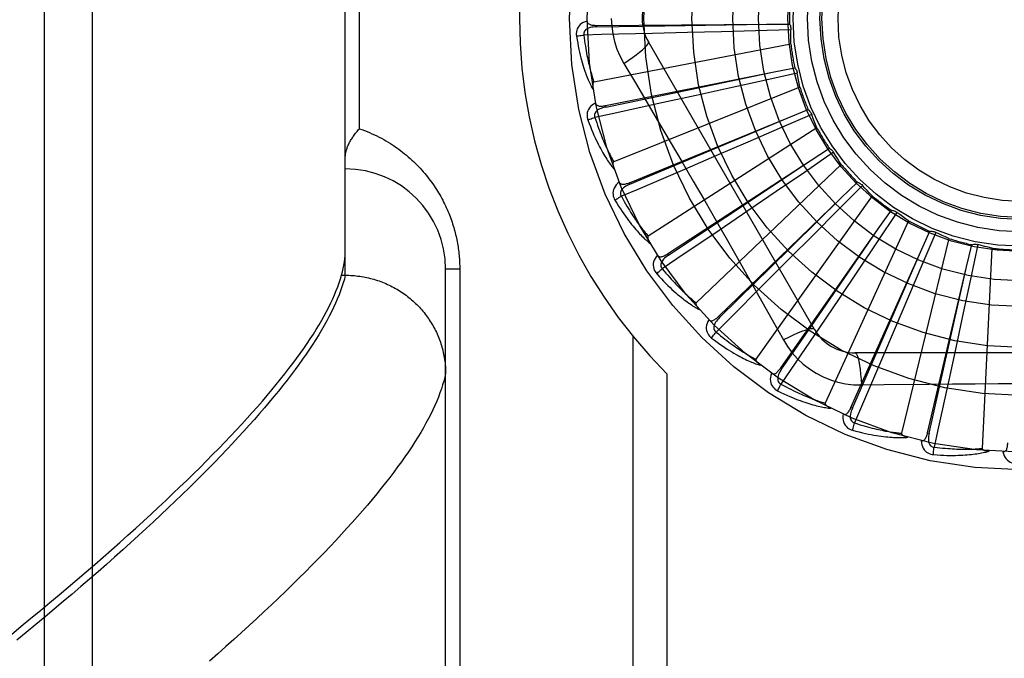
# Model space of a CAD drawing. Header units: inches. Extents: x 0 to 176, y 0 to 114.
# Tile 28 of 102: x 40.389 to 41.002, y 30.466 to 30.864. Entities that reach past the tile are written whole.
import ezdxf

# ---------------------------------------------------------------- set-up
doc = ezdxf.new("R2010")
doc.units = ezdxf.units.IN
doc.header["$LTSCALE"] = 9.696296
doc.header["$MEASUREMENT"] = 0
doc.linetypes.add('HIDDEN', pattern=[0.2, 0.1, -0.1])
doc.layers.add('DOOR_ASSEMBLY', color=7, linetype='CONTINUOUS')

msp = doc.modelspace()

# ---------------------------------------------------------------- linework, layer by layer
at = {"layer": 'DOOR_ASSEMBLY', "color": 8, "linetype": 'HIDDEN'}
for p, q in [((40.43428, 30.30794), (40.43428, 31.42108)), ((40.40428, 30.33733), (40.40428, 31.39169)), ((40.59178, 30.70448), (40.59178, 31.02453)), ((40.60056, 30.79576), (40.60056, 30.93326)), ((40.74822, 30.86017), (40.85431, 30.8609)), ((40.74822, 30.86017), (40.74822, 30.85921)), ((40.74822, 30.85921), (40.79086, 30.85986)), ((40.79086, 30.85986), (40.85437, 30.8609)), ((40.85431, 30.8609), (40.86857, 30.86098)), ((40.8049, 30.85566), (40.78315, 30.85512)), ((40.82609, 30.85621), (40.8049, 30.85566)), ((40.84738, 30.85678), (40.82609, 30.85621)), ((40.86946, 30.85741), (40.84738, 30.85678)), ((40.86941, 30.84852), (40.7467, 30.82487)), ((40.88407, 30.67076), (40.78063, 30.84993)), ((40.76529, 30.83647), (40.77255, 30.8243)), ((40.75382, 30.81018), (40.85785, 30.83098)), ((40.79575, 30.81794), (40.85791, 30.83099)), ((40.8734, 30.83042), (40.85183, 30.82562)), ((40.85785, 30.83098), (40.87184, 30.83375)), ((40.85183, 30.82562), (40.83104, 30.82103)), ((40.75401, 30.80924), (40.79575, 30.81794)), ((40.87503, 30.82168), (40.75901, 30.77523)), ((40.81033, 30.81647), (40.78908, 30.81183)), ((40.83104, 30.82103), (40.81033, 30.81647)), ((40.75382, 30.81018), (40.75401, 30.80924)), ((40.88237, 30.80466), (40.8621, 30.79587)), ((40.867, 30.80226), (40.88021, 30.80764)), ((40.76878, 30.76215), (40.867, 30.80226)), ((40.84744, 30.79405), (40.86705, 30.80229)), ((40.76914, 30.76127), (40.84744, 30.79405)), ((40.88563, 30.79638), (40.78049, 30.72882)), ((40.8621, 30.79587), (40.84255, 30.78742)), ((40.84255, 30.78742), (40.82308, 30.77903)), ((40.89605, 30.78106), (40.87781, 30.76859)), ((40.88141, 30.7758), (40.89337, 30.78358)), ((40.79256, 30.71783), (40.88141, 30.7758)), ((40.82308, 30.77903), (40.80309, 30.77045)), ((40.90082, 30.77355), (40.81037, 30.68731)), ((40.87781, 30.76859), (40.86022, 30.7566)), ((40.76878, 30.76215), (40.76914, 30.76127)), ((40.90058, 30.75254), (40.91084, 30.76244)), ((40.86022, 30.7566), (40.84268, 30.74467)), ((40.91395, 30.76048), (40.8984, 30.74478)), ((40.8243, 30.6788), (40.90058, 30.75254)), ((40.92005, 30.754), (40.84756, 30.65221)), ((40.84268, 30.74467), (40.82468, 30.73246)), ((40.8984, 30.74478), (40.8834, 30.72968)), ((40.93543, 30.74365), (40.92313, 30.7253)), ((40.92379, 30.73333), (40.932, 30.74499)), ((40.94264, 30.73845), (40.89073, 30.62478)), ((40.86285, 30.64649), (40.92379, 30.73333)), ((40.91178, 30.71585), (40.92383, 30.73338)), ((40.95023, 30.71886), (40.95608, 30.73187)), ((40.9597, 30.7312), (40.95109, 30.71085)), ((40.8834, 30.72968), (40.86844, 30.71465)), ((40.92313, 30.7253), (40.91125, 30.70763)), ((40.96777, 30.72746), (40.9383, 30.60601)), ((40.90682, 30.62206), (40.95023, 30.71886)), ((40.92482, 30.66071), (40.95025, 30.71892)), ((40.97892, 30.70966), (40.98221, 30.72353)), ((40.98588, 30.72356), (40.98129, 30.70195)), ((40.99452, 30.72142), (40.98857, 30.59659)), ((40.79256, 30.71783), (40.79309, 30.71702)), ((40.86844, 30.71465), (40.85307, 30.69925)), ((40.66306, 30.70826), (40.65428, 30.70826)), ((40.65428, 30.36789), (40.65428, 30.70826)), ((40.66306, 30.70826), (40.66306, 30.42701)), ((40.91125, 30.70763), (40.89941, 30.69004)), ((40.95109, 30.71085), (40.94278, 30.69125)), ((40.95462, 30.60639), (40.97892, 30.70966)), ((40.96497, 30.64775), (40.97893, 30.70971)), ((40.58872, 30.70215), (40.5894, 30.70448)), ((40.5894, 30.70448), (40.59178, 30.70448)), ((40.59178, 30.70448), (40.59292, 30.70447)), ((40.98129, 30.70195), (40.97683, 30.68113)), ((40.89941, 30.69004), (40.88723, 30.67202)), ((40.94278, 30.69125), (40.93447, 30.67174)), ((40.8243, 30.6788), (40.82497, 30.67811)), ((40.97683, 30.68113), (40.97237, 30.6604)), ((40.93447, 30.67174), (40.92593, 30.65173)), ((40.77099, 30.66653), (40.77099, 30.39451)), ((40.9077, 30.62166), (40.92482, 30.66071)), ((40.97237, 30.6604), (40.96777, 30.63914)), ((41.11622, 30.65618), (40.90933, 30.65618)), ((40.86285, 30.64649), (40.86364, 30.64594)), ((40.95556, 30.60617), (40.96497, 30.64775)), ((40.7922, 30.64314), (40.7922, 30.39451)), ((40.91332, 30.63615), (40.92749, 30.63636)), ((40.90682, 30.62206), (40.9077, 30.62166)), ((40.95462, 30.60639), (40.95556, 30.60617))]:
    msp.add_line(p, q, dxfattribs=at)
for points in [[(40.74251, 30.86286), (40.74122, 30.86243), (40.74007, 30.86192), (40.73904, 30.86131), (40.73816, 30.86061), (40.73741, 30.85983), (40.73681, 30.85898), (40.73634, 30.85806), (40.73601, 30.8571), (40.73581, 30.85613), (40.73572, 30.85517), (40.73572, 30.85428), (40.73582, 30.85342)], [(40.74823, 30.85921), (40.74719, 30.85917), (40.74621, 30.85909), (40.74529, 30.85895), (40.74442, 30.85877), (40.74362, 30.85853), (40.74288, 30.85823), (40.74221, 30.85788), (40.74164, 30.85748), (40.74116, 30.85701), (40.7408, 30.85649), (40.74054, 30.85592), (40.7404, 30.85532), (40.74037, 30.85473), (40.74043, 30.85414)], [(40.74251, 30.86287), (40.74256, 30.86241), (40.74268, 30.86199), (40.74289, 30.86163), (40.74317, 30.86131), (40.7435, 30.86104), (40.74388, 30.86082), (40.74432, 30.86064), (40.74479, 30.86049), (40.7453, 30.86038), (40.74584, 30.8603), (40.7464, 30.86024), (40.74699, 30.8602), (40.74759, 30.86017), (40.74822, 30.86017)], [(40.75753, 30.86451), (40.75776, 30.85963), (40.75841, 30.8548), (40.75949, 30.85002), (40.76101, 30.84535), (40.76294, 30.84083), (40.76529, 30.83647)], [(40.86857, 30.86098), (40.86886, 30.86043), (40.86909, 30.85986), (40.86927, 30.85926), (40.86939, 30.85864), (40.86946, 30.85803), (40.86946, 30.85741)], [(40.73582, 30.85342), (40.73642, 30.85355), (40.73712, 30.85368), (40.73788, 30.8538), (40.7387, 30.85392), (40.73956, 30.85404), (40.74043, 30.85415)], [(40.73582, 30.85342), (40.73618, 30.85122), (40.73656, 30.84912), (40.73695, 30.84713), (40.73734, 30.84522), (40.73775, 30.84341), (40.73816, 30.84168), (40.73857, 30.84003), (40.73899, 30.83846), (40.73941, 30.83697), (40.73983, 30.83554), (40.74025, 30.83419), (40.74067, 30.83289), (40.74109, 30.83166), (40.7415, 30.83048), (40.74191, 30.82936), (40.74232, 30.8283), (40.74272, 30.82728), (40.74312, 30.82632), (40.74352, 30.8254), (40.74391, 30.82453), (40.7443, 30.8237), (40.74469, 30.82292), (40.74506, 30.82217), (40.74544, 30.82146), (40.74581, 30.82079), (40.74617, 30.82015)], [(40.78315, 30.85512), (40.75148, 30.85439), (40.74043, 30.85415)], [(40.74043, 30.85415), (40.74066, 30.85231), (40.74089, 30.85055), (40.74112, 30.84887), (40.74137, 30.84725), (40.74161, 30.84571), (40.74186, 30.84424), (40.74212, 30.84282), (40.74237, 30.84147), (40.74263, 30.84017), (40.74288, 30.83893), (40.74314, 30.83775), (40.74339, 30.83661), (40.74365, 30.83552), (40.7439, 30.83447), (40.74415, 30.83347), (40.74439, 30.83251), (40.74464, 30.83159), (40.74488, 30.83071), (40.74512, 30.82987), (40.74535, 30.82906), (40.74559, 30.82828), (40.74582, 30.82754), (40.74604, 30.82683), (40.74627, 30.82615), (40.74649, 30.82549), (40.7467, 30.82487)], [(40.86941, 30.84852), (40.86938, 30.85075), (40.86937, 30.85297), (40.8694, 30.85519), (40.86946, 30.85741)], [(40.76528, 30.83646), (40.76812, 30.83833), (40.77075, 30.84014), (40.7731, 30.84184), (40.77517, 30.84345), (40.77697, 30.84495), (40.77845, 30.84631), (40.77958, 30.84751), (40.78034, 30.84853), (40.78069, 30.84934), (40.78063, 30.84992)], [(40.87184, 30.83375), (40.87223, 30.83327), (40.87257, 30.83275), (40.87286, 30.83219), (40.87309, 30.83161), (40.87327, 30.83102), (40.8734, 30.83042)], [(40.87503, 30.82168), (40.87457, 30.82386), (40.87415, 30.82604), (40.87375, 30.82823), (40.8734, 30.83042)], [(40.7467, 30.82487), (40.74654, 30.8248), (40.74641, 30.8247), (40.74629, 30.82457), (40.7462, 30.8244), (40.74613, 30.82422), (40.74607, 30.82402), (40.74603, 30.82381), (40.74599, 30.82359), (40.74596, 30.82335), (40.74595, 30.82311), (40.74594, 30.82286), (40.74594, 30.8226), (40.74594, 30.82233), (40.74595, 30.82205), (40.74597, 30.82177), (40.74599, 30.82147), (40.74603, 30.82116), (40.74606, 30.82084), (40.74611, 30.82051), (40.74617, 30.82016)], [(40.77255, 30.8243), (40.78698, 30.79992), (40.7942, 30.78768), (40.8014, 30.7754), (40.80857, 30.76311), (40.8157, 30.75079), (40.82281, 30.73845), (40.82987, 30.72609), (40.83691, 30.71371), (40.8439, 30.70134)], [(40.74771, 30.81174), (40.74652, 30.81108), (40.74549, 30.81035), (40.7446, 30.80956), (40.74386, 30.80871), (40.74327, 30.8078), (40.74284, 30.80685), (40.74256, 30.80586), (40.74241, 30.80486), (40.7424, 30.80386), (40.74249, 30.80291), (40.74266, 30.80203), (40.74292, 30.80121)], [(40.78908, 30.81183), (40.75812, 30.80512), (40.74732, 30.80279)], [(40.74771, 30.81175), (40.74784, 30.8113), (40.74804, 30.81092), (40.74832, 30.8106), (40.74865, 30.81034), (40.74902, 30.81014), (40.74944, 30.81), (40.7499, 30.8099), (40.75039, 30.80985), (40.75091, 30.80984), (40.75146, 30.80986), (40.75202, 30.8099), (40.75261, 30.80997), (40.75321, 30.81007), (40.75382, 30.81018)], [(40.75401, 30.80924), (40.753, 30.809), (40.75205, 30.80874), (40.75117, 30.80843), (40.75036, 30.80809), (40.74961, 30.8077), (40.74895, 30.80727), (40.74836, 30.8068), (40.74787, 30.80629), (40.74749, 30.80574), (40.74723, 30.80516), (40.74709, 30.80455), (40.74706, 30.80394), (40.74714, 30.80335), (40.74732, 30.80279)], [(40.88021, 30.80764), (40.88068, 30.80723), (40.88111, 30.80679), (40.8815, 30.8063), (40.88184, 30.80577), (40.88213, 30.80523), (40.88237, 30.80466)], [(40.88563, 30.79638), (40.88476, 30.79844), (40.88393, 30.8005), (40.88313, 30.80257), (40.88237, 30.80466)], [(40.74292, 30.80121), (40.74349, 30.80145), (40.74415, 30.8017), (40.74487, 30.80197), (40.74565, 30.80224), (40.74648, 30.80252), (40.74732, 30.80279)], [(40.74292, 30.80121), (40.74369, 30.79912), (40.74446, 30.79713), (40.74522, 30.79524), (40.74597, 30.79344), (40.74671, 30.79174), (40.74744, 30.79012), (40.74816, 30.78858), (40.74887, 30.78712), (40.74956, 30.78573), (40.75025, 30.78441), (40.75092, 30.78316), (40.75157, 30.78197), (40.75222, 30.78084), (40.75284, 30.77976), (40.75346, 30.77874), (40.75406, 30.77777), (40.75464, 30.77685), (40.75522, 30.77597), (40.75578, 30.77515), (40.75634, 30.77437), (40.75688, 30.77363), (40.7574, 30.77293), (40.75791, 30.77227), (40.75841, 30.77165), (40.7589, 30.77105), (40.75938, 30.7705)], [(40.74732, 30.80279), (40.74788, 30.80103), (40.74844, 30.79935), (40.74899, 30.79774), (40.74954, 30.7962), (40.75007, 30.79473), (40.7506, 30.79333), (40.75111, 30.79199), (40.75162, 30.79071), (40.75211, 30.78949), (40.7526, 30.78832), (40.75308, 30.7872), (40.75354, 30.78613), (40.754, 30.78511), (40.75444, 30.78413), (40.75488, 30.78319), (40.7553, 30.7823), (40.75571, 30.78144), (40.75612, 30.78062), (40.75651, 30.77984), (40.7569, 30.77909), (40.75727, 30.77837), (40.75764, 30.77768), (40.75799, 30.77703), (40.75834, 30.7764), (40.75868, 30.7758), (40.75901, 30.77523)], [(40.59178, 30.77816), (40.59178, 30.77856), (40.5918, 30.77897), (40.59184, 30.77939), (40.59189, 30.77982), (40.59195, 30.78026), (40.59203, 30.78071), (40.59212, 30.78117), (40.59223, 30.78164), (40.59236, 30.78212), (40.5925, 30.78261), (40.59266, 30.7831), (40.59283, 30.7836), (40.59302, 30.78411), (40.59322, 30.78463), (40.59344, 30.78516), (40.59368, 30.78569), (40.59394, 30.78622), (40.59421, 30.78676), (40.59449, 30.78731), (40.59479, 30.78786), (40.59511, 30.78841), (40.59544, 30.78897), (40.59579, 30.78953), (40.59616, 30.7901), (40.59654, 30.79066), (40.59693, 30.79123), (40.59734, 30.7918), (40.59776, 30.79237), (40.59819, 30.79293), (40.59864, 30.7935), (40.5991, 30.79407), (40.59958, 30.79463), (40.60006, 30.7952), (40.60056, 30.79576)], [(40.60056, 30.79576), (40.60216, 30.79519), (40.60374, 30.7946), (40.60531, 30.79399), (40.60685, 30.79334), (40.60838, 30.79268), (40.60988, 30.79199), (40.61137, 30.79127), (40.61284, 30.79053), (40.61428, 30.78978), (40.6157, 30.789), (40.61711, 30.7882), (40.61849, 30.78738), (40.61984, 30.78654), (40.62118, 30.78568), (40.62249, 30.78481), (40.62378, 30.78392), (40.62505, 30.78301), (40.62629, 30.78209), (40.62751, 30.78115), (40.62871, 30.7802), (40.62988, 30.77923), (40.63103, 30.77826), (40.63216, 30.77727), (40.63326, 30.77627), (40.63434, 30.77525), (40.6354, 30.77423), (40.63643, 30.7732), (40.63744, 30.77216), (40.63843, 30.77111), (40.6394, 30.77005), (40.64034, 30.76898), (40.64126, 30.76791), (40.64215, 30.76683), (40.64303, 30.76575), (40.64388, 30.76465), (40.64471, 30.76356), (40.64552, 30.76246), (40.64631, 30.76135), (40.64708, 30.76024), (40.64782, 30.75912), (40.64855, 30.758), (40.64925, 30.75688), (40.64994, 30.75576), (40.6506, 30.75463), (40.65124, 30.7535), (40.65187, 30.75237), (40.65247, 30.75123), (40.65306, 30.7501), (40.65363, 30.74896), (40.65418, 30.74782), (40.65471, 30.74668), (40.65522, 30.74554), (40.65571, 30.74439), (40.65619, 30.74325), (40.65664, 30.74211), (40.65708, 30.74098), (40.6575, 30.73984), (40.65791, 30.73871), (40.65829, 30.73758), (40.65866, 30.73646), (40.65901, 30.73534), (40.65934, 30.73422), (40.65966, 30.73311), (40.65996, 30.732), (40.66025, 30.7309), (40.66052, 30.7298), (40.66077, 30.7287), (40.66102, 30.72761), (40.66124, 30.72652), (40.66145, 30.72543), (40.66165, 30.72435), (40.66184, 30.72327), (40.66201, 30.72219), (40.66216, 30.72111), (40.66231, 30.72004), (40.66244, 30.71897), (40.66256, 30.7179), (40.66266, 30.71683), (40.66276, 30.71576), (40.66284, 30.7147), (40.66291, 30.71364), (40.66296, 30.71257), (40.66301, 30.71151), (40.66304, 30.71043), (40.66306, 30.70935), (40.66306, 30.70826)], [(40.89337, 30.78358), (40.89391, 30.78327), (40.89441, 30.78291), (40.89489, 30.7825), (40.89533, 30.78205), (40.89571, 30.78157), (40.89605, 30.78106)], [(40.90082, 30.77355), (40.89958, 30.7754), (40.89838, 30.77727), (40.8972, 30.77916), (40.89605, 30.78106)], [(40.75901, 30.77523), (40.75887, 30.77514), (40.75875, 30.77501), (40.75867, 30.77486), (40.75861, 30.77468), (40.75857, 30.77448), (40.75855, 30.77428), (40.75855, 30.77406), (40.75856, 30.77384), (40.75857, 30.7736), (40.7586, 30.77336), (40.75864, 30.77311), (40.75869, 30.77286), (40.75875, 30.77259), (40.75881, 30.77232), (40.75888, 30.77205), (40.75896, 30.77176), (40.75905, 30.77146), (40.75915, 30.77115), (40.75925, 30.77087), (40.75935, 30.77059)], [(40.79309, 30.71702), (40.81996, 30.73488), (40.8286, 30.74062), (40.88146, 30.77583)], [(40.80309, 30.77045), (40.77396, 30.758), (40.76379, 30.75367)], [(40.76248, 30.76253), (40.76144, 30.76166), (40.76057, 30.76075), (40.75984, 30.7598), (40.75928, 30.75883), (40.75888, 30.75783), (40.75863, 30.75681), (40.75854, 30.75578), (40.75859, 30.75477), (40.75876, 30.75379), (40.75903, 30.75287), (40.75937, 30.75204), (40.75978, 30.75128)], [(40.76248, 30.76254), (40.7627, 30.76213), (40.76297, 30.76179), (40.7633, 30.76153), (40.76367, 30.76133), (40.76408, 30.76121), (40.76452, 30.76115), (40.76498, 30.76114), (40.76548, 30.76118), (40.76599, 30.76127), (40.76652, 30.76139), (40.76707, 30.76154), (40.76763, 30.76172), (40.7682, 30.76193), (40.76878, 30.76215)], [(40.76915, 30.76126), (40.7682, 30.76084), (40.76732, 30.7604), (40.76651, 30.75994), (40.76578, 30.75944), (40.76512, 30.75892), (40.76455, 30.75837), (40.76406, 30.7578), (40.76367, 30.75721), (40.76341, 30.7566), (40.76326, 30.75598), (40.76324, 30.75536), (40.76333, 30.75475), (40.76351, 30.75419), (40.76379, 30.75367)], [(40.91084, 30.76244), (40.91143, 30.76224), (40.91199, 30.76199), (40.91254, 30.76168), (40.91305, 30.76132), (40.91352, 30.76092), (40.91395, 30.76048)], [(40.92005, 30.754), (40.91849, 30.75559), (40.91695, 30.7572), (40.91544, 30.75883), (40.91395, 30.76048)], [(40.75978, 30.75128), (40.76029, 30.75162), (40.76089, 30.752), (40.76155, 30.7524), (40.76226, 30.75282), (40.76302, 30.75324), (40.76379, 30.75367)], [(40.75978, 30.75128), (40.76093, 30.74938), (40.76206, 30.74757), (40.76316, 30.74586), (40.76424, 30.74423), (40.76529, 30.7427), (40.76631, 30.74125), (40.76731, 30.73987), (40.76828, 30.73857), (40.76923, 30.73734), (40.77015, 30.73617), (40.77104, 30.73507), (40.77191, 30.73403), (40.77276, 30.73304), (40.77358, 30.7321), (40.77437, 30.73121), (40.77515, 30.73037), (40.7759, 30.72958), (40.77663, 30.72883), (40.77734, 30.72813), (40.77803, 30.72746), (40.7787, 30.72684), (40.77935, 30.72626), (40.77998, 30.7257), (40.78059, 30.72519), (40.78118, 30.7247), (40.78175, 30.72424)], [(40.76379, 30.75367), (40.76468, 30.75205), (40.76555, 30.7505), (40.7664, 30.74902), (40.76722, 30.74762), (40.76802, 30.74628), (40.7688, 30.745), (40.76956, 30.74378), (40.7703, 30.74262), (40.77102, 30.74151), (40.77172, 30.74046), (40.7724, 30.73945), (40.77306, 30.73849), (40.7737, 30.73757), (40.77432, 30.73669), (40.77493, 30.73586), (40.77551, 30.73506), (40.77608, 30.73429), (40.77663, 30.73356), (40.77717, 30.73287), (40.77769, 30.73221), (40.77819, 30.73157), (40.77868, 30.73097), (40.77915, 30.73039), (40.77961, 30.72984), (40.78006, 30.72932), (40.78049, 30.72882)], [(40.82497, 30.67811), (40.84798, 30.70074), (40.85537, 30.708), (40.90062, 30.75258)], [(40.932, 30.74499), (40.93262, 30.74491), (40.93322, 30.74477), (40.93381, 30.74456), (40.93438, 30.74431), (40.93492, 30.74401), (40.93543, 30.74365)], [(40.94264, 30.73845), (40.94081, 30.73972), (40.93899, 30.741), (40.9372, 30.74232), (40.93543, 30.74365)], [(40.82468, 30.73246), (40.79843, 30.71473), (40.78927, 30.70855)], [(40.95608, 30.73187), (40.9567, 30.7319), (40.95732, 30.73187), (40.95794, 30.73179), (40.95855, 30.73165), (40.95913, 30.73145), (40.9597, 30.7312)], [(40.96777, 30.72746), (40.96572, 30.72835), (40.9637, 30.72927), (40.96169, 30.73022), (40.9597, 30.7312)], [(40.78049, 30.72882), (40.78037, 30.7287), (40.78028, 30.72856), (40.78023, 30.72839), (40.7802, 30.7282), (40.7802, 30.728), (40.78022, 30.7278), (40.78026, 30.72758), (40.78031, 30.72736), (40.78037, 30.72714), (40.78045, 30.72691), (40.78053, 30.72667), (40.78063, 30.72643), (40.78073, 30.72618), (40.78084, 30.72593), (40.78097, 30.72567), (40.7811, 30.7254), (40.78124, 30.72513), (40.7814, 30.72484), (40.78157, 30.72455), (40.78175, 30.72424)], [(40.5894, 30.70448), (40.58996, 30.70661), (40.59044, 30.70869), (40.59085, 30.71074), (40.59118, 30.71276), (40.59144, 30.71474), (40.59163, 30.71668), (40.59174, 30.71859), (40.59178, 30.72046)], [(40.98221, 30.72353), (40.98281, 30.72368), (40.98342, 30.72378), (40.98405, 30.72381), (40.98467, 30.72378), (40.98528, 30.7237), (40.98588, 30.72356)], [(40.99452, 30.72142), (40.99234, 30.72191), (40.99018, 30.72243), (40.98803, 30.72298), (40.98588, 30.72356)], [(40.7863, 30.71701), (40.78545, 30.71595), (40.78476, 30.71489), (40.78423, 30.71383), (40.78386, 30.71276), (40.78365, 30.7117), (40.7836, 30.71066), (40.78371, 30.70963), (40.78395, 30.70864), (40.78431, 30.70772), (40.78475, 30.70687), (40.78523, 30.70611), (40.78578, 30.70545)], [(40.7863, 30.71701), (40.78659, 30.71665), (40.78692, 30.71637), (40.7873, 30.71617), (40.7877, 30.71606), (40.78812, 30.71601), (40.78856, 30.71603), (40.78903, 30.71611), (40.7895, 30.71625), (40.78999, 30.71643), (40.79049, 30.71665), (40.791, 30.7169), (40.79151, 30.71719), (40.79203, 30.71749), (40.79256, 30.71783)], [(40.79309, 30.71702), (40.79224, 30.71643), (40.79146, 30.71583), (40.79075, 30.71522), (40.79012, 30.7146), (40.78958, 30.71396), (40.78912, 30.71331), (40.78875, 30.71266), (40.78848, 30.712), (40.78833, 30.71135), (40.78831, 30.71072), (40.7884, 30.7101), (40.78861, 30.70952), (40.7889, 30.70901), (40.78927, 30.70855)], [(40.86364, 30.64594), (40.88195, 30.67251), (40.91178, 30.71585)], [(40.78578, 30.70545), (40.78622, 30.70588), (40.78674, 30.70636), (40.78731, 30.70688), (40.78793, 30.70742), (40.78859, 30.70799), (40.78927, 30.70855)], [(40.78927, 30.70855), (40.79045, 30.70713), (40.79159, 30.70577), (40.7927, 30.70448), (40.79378, 30.70326), (40.79482, 30.70209), (40.79583, 30.70099), (40.79681, 30.69994), (40.79775, 30.69893), (40.79867, 30.69798), (40.79955, 30.69708), (40.80041, 30.69622), (40.80124, 30.6954), (40.80204, 30.69462), (40.80282, 30.69388), (40.80357, 30.69317), (40.8043, 30.69249), (40.805, 30.69185), (40.80568, 30.69124), (40.80634, 30.69066), (40.80697, 30.69011), (40.80759, 30.68958), (40.80818, 30.68908), (40.80876, 30.6886), (40.80931, 30.68815), (40.80985, 30.68772), (40.81037, 30.68731)], [(40.38372, 30.48078), (40.38987, 30.48579), (40.39592, 30.49076), (40.40188, 30.49568), (40.40774, 30.50056), (40.41351, 30.5054), (40.41918, 30.51019), (40.42476, 30.51494), (40.43025, 30.51964), (40.43564, 30.5243), (40.44093, 30.52892), (40.44613, 30.53349), (40.45124, 30.53802), (40.45625, 30.5425), (40.46117, 30.54693), (40.46599, 30.55132), (40.47072, 30.55567), (40.47536, 30.55997), (40.47991, 30.56422), (40.48436, 30.56843), (40.48872, 30.57259), (40.49298, 30.57671), (40.49716, 30.58078), (40.50124, 30.58481), (40.50523, 30.58879), (40.50912, 30.59273), (40.51293, 30.59662), (40.51664, 30.60046), (40.52026, 30.60426), (40.52379, 30.60802), (40.52723, 30.61173), (40.53058, 30.61539), (40.53384, 30.61901), (40.537, 30.62258), (40.54008, 30.6261), (40.54306, 30.62959), (40.54596, 30.63302), (40.54876, 30.63641), (40.55147, 30.63976), (40.5541, 30.64306), (40.55663, 30.64632), (40.55908, 30.64953), (40.56143, 30.65269), (40.5637, 30.65582), (40.56588, 30.65889), (40.56797, 30.66193), (40.56997, 30.66492), (40.57188, 30.66786), (40.5737, 30.67076), (40.57544, 30.67362), (40.57708, 30.67643), (40.57864, 30.6792), (40.58011, 30.68192), (40.58149, 30.6846), (40.58279, 30.68724), (40.58399, 30.68983), (40.58511, 30.69238), (40.58615, 30.69489), (40.58709, 30.69735), (40.58795, 30.69977), (40.58872, 30.70215)], [(40.59178, 30.70448), (40.59117, 30.70212), (40.59047, 30.69971), (40.58968, 30.69726), (40.58881, 30.69477), (40.58785, 30.69223), (40.5868, 30.68965), (40.58567, 30.68703), (40.58444, 30.68436), (40.58313, 30.68165), (40.58173, 30.6789), (40.58024, 30.6761), (40.57866, 30.67326), (40.577, 30.67037), (40.57524, 30.66745), (40.5734, 30.66447), (40.57147, 30.66146), (40.56945, 30.6584), (40.56734, 30.6553), (40.56515, 30.65215), (40.56286, 30.64896), (40.56049, 30.64573), (40.55803, 30.64245), (40.55548, 30.63913), (40.55284, 30.63577), (40.55011, 30.63236), (40.54729, 30.62891), (40.54439, 30.62542), (40.54139, 30.62188), (40.53831, 30.6183), (40.53514, 30.61467), (40.53188, 30.61101), (40.52853, 30.6073), (40.52509, 30.60355), (40.52156, 30.59976), (40.51794, 30.59592), (40.51424, 30.59204), (40.51045, 30.58812), (40.50656, 30.58416), (40.50259, 30.58015), (40.49854, 30.57611), (40.49439, 30.57202), (40.49015, 30.56789), (40.48583, 30.56372), (40.48142, 30.55951), (40.47691, 30.55526), (40.47233, 30.55097), (40.46765, 30.54664), (40.46288, 30.54227), (40.45803, 30.53786), (40.45309, 30.53341), (40.44806, 30.52892), (40.44295, 30.52439), (40.43775, 30.51982), (40.43246, 30.51522), (40.42708, 30.51058), (40.42162, 30.5059), (40.41607, 30.50118), (40.41044, 30.49643), (40.40472, 30.49164), (40.39891, 30.48682), (40.39302, 30.48196), (40.38705, 30.47706)], [(40.59292, 30.70447), (40.59404, 30.70444), (40.59517, 30.70439), (40.5963, 30.70432), (40.59742, 30.70423), (40.59854, 30.70412), (40.59967, 30.70399), (40.60078, 30.70384), (40.6019, 30.70367), (40.60301, 30.70349), (40.60412, 30.70328), (40.60522, 30.70305), (40.60632, 30.7028), (40.60742, 30.70254), (40.60851, 30.70225), (40.60959, 30.70194), (40.61067, 30.70162), (40.61174, 30.70128), (40.61281, 30.70091), (40.61387, 30.70053), (40.61492, 30.70013), (40.61596, 30.69971), (40.617, 30.69928), (40.61803, 30.69882), (40.61905, 30.69835), (40.62006, 30.69786), (40.62106, 30.69735), (40.62205, 30.69682), (40.62303, 30.69628), (40.624, 30.69572), (40.62497, 30.69514), (40.62592, 30.69454), (40.62686, 30.69393), (40.62778, 30.6933), (40.6287, 30.69266), (40.6296, 30.692), (40.6305, 30.69132), (40.63138, 30.69063), (40.63224, 30.68992), (40.6331, 30.6892), (40.63394, 30.68846), (40.63476, 30.68771), (40.63557, 30.68694), (40.63637, 30.68616), (40.63715, 30.68537), (40.63792, 30.68456), (40.63868, 30.68373), (40.63941, 30.6829), (40.64014, 30.68205), (40.64084, 30.68119), (40.64153, 30.68032), (40.64221, 30.67943), (40.64287, 30.67853), (40.64351, 30.67762), (40.64413, 30.6767), (40.64474, 30.67577), (40.64533, 30.67483), (40.6459, 30.67388), (40.64646, 30.67292), (40.647, 30.67195), (40.64752, 30.67097), (40.64802, 30.66998), (40.6485, 30.66898), (40.64896, 30.66797), (40.64941, 30.66696), (40.64984, 30.66593), (40.65025, 30.6649), (40.65063, 30.66387), (40.651, 30.66282), (40.65135, 30.66177), (40.65169, 30.66072), (40.652, 30.65965), (40.65229, 30.65859), (40.65256, 30.65752), (40.65281, 30.65644), (40.65305, 30.65536), (40.65326, 30.65427), (40.65345, 30.65318), (40.65362, 30.65209), (40.65378, 30.651), (40.65391, 30.6499), (40.65402, 30.6488), (40.65411, 30.6477), (40.65418, 30.6466), (40.65423, 30.64549), (40.65427, 30.64439), (40.65428, 30.64328)], [(40.78578, 30.70545), (40.78727, 30.7038), (40.78872, 30.70223), (40.79013, 30.70076), (40.79149, 30.69937), (40.79281, 30.69806), (40.79409, 30.69683), (40.79533, 30.69567), (40.79653, 30.69458), (40.7977, 30.69355), (40.79882, 30.69258), (40.79991, 30.69166), (40.80096, 30.6908), (40.80198, 30.68999), (40.80296, 30.68922), (40.80391, 30.6885), (40.80483, 30.68782), (40.80572, 30.68719), (40.80657, 30.68659), (40.80741, 30.68604), (40.80821, 30.68552), (40.80898, 30.68503), (40.80973, 30.68458), (40.81045, 30.68416), (40.81115, 30.68376), (40.81182, 30.68339), (40.81248, 30.68305)], [(40.8439, 30.70134), (40.85782, 30.67662), (40.86474, 30.6642)], [(40.85307, 30.69925), (40.83065, 30.67687), (40.82282, 30.66907)], [(40.81037, 30.68731), (40.81027, 30.68717), (40.81021, 30.68701), (40.81019, 30.68684), (40.8102, 30.68665), (40.81024, 30.68646), (40.8103, 30.68626), (40.81037, 30.68605), (40.81047, 30.68585), (40.81057, 30.68564), (40.81069, 30.68543), (40.81081, 30.68521), (40.81095, 30.68499), (40.8111, 30.68476), (40.81126, 30.68454), (40.81143, 30.68431), (40.81161, 30.68407), (40.81181, 30.68383), (40.81201, 30.68358), (40.81223, 30.68332), (40.81247, 30.68306)], [(40.81831, 30.67681), (40.81767, 30.67561), (40.8172, 30.67444), (40.81688, 30.6733), (40.81672, 30.67218), (40.81671, 30.6711), (40.81686, 30.67007), (40.81716, 30.66908), (40.81758, 30.66816), (40.81811, 30.66731), (40.8187, 30.66656), (40.81932, 30.66591), (40.81998, 30.66536)], [(40.81831, 30.67682), (40.81866, 30.67652), (40.81904, 30.6763), (40.81944, 30.67618), (40.81986, 30.67614), (40.82029, 30.67618), (40.82072, 30.67628), (40.82115, 30.67645), (40.82159, 30.67667), (40.82204, 30.67694), (40.82249, 30.67725), (40.82294, 30.6776), (40.82339, 30.67797), (40.82385, 30.67837), (40.8243, 30.6788)], [(40.82497, 30.67811), (40.82424, 30.67737), (40.82359, 30.67663), (40.82302, 30.6759), (40.82252, 30.67517), (40.8221, 30.67444), (40.82177, 30.67372), (40.82153, 30.67301), (40.82139, 30.67231), (40.82137, 30.67165), (40.82147, 30.67102), (40.82168, 30.67043), (40.82199, 30.6699), (40.82237, 30.66945), (40.82283, 30.66907)], [(40.81998, 30.66536), (40.82033, 30.66587), (40.82075, 30.66644), (40.82121, 30.66706), (40.82172, 30.66771), (40.82226, 30.66839), (40.82282, 30.66907)], [(40.82282, 30.66907), (40.82425, 30.6679), (40.82563, 30.66678), (40.82697, 30.66573), (40.82825, 30.66473), (40.8295, 30.66378), (40.8307, 30.66289), (40.83185, 30.66204), (40.83297, 30.66123), (40.83405, 30.66047), (40.83509, 30.65975), (40.8361, 30.65907), (40.83707, 30.65842), (40.838, 30.65781), (40.83891, 30.65722), (40.83978, 30.65667), (40.84062, 30.65615), (40.84143, 30.65565), (40.84221, 30.65518), (40.84297, 30.65473), (40.8437, 30.65431), (40.8444, 30.65391), (40.84508, 30.65353), (40.84574, 30.65317), (40.84637, 30.65283), (40.84698, 30.65251), (40.84756, 30.65221)], [(40.88723, 30.67202), (40.86945, 30.64579), (40.86324, 30.63666)], [(40.88407, 30.67076), (40.88361, 30.6711), (40.88277, 30.6712), (40.88158, 30.67108), (40.88005, 30.67073), (40.87818, 30.67016), (40.87599, 30.66937), (40.87352, 30.66836), (40.87079, 30.66716), (40.86784, 30.66575), (40.86474, 30.6642)], [(40.81998, 30.66536), (40.82176, 30.66402), (40.82348, 30.66276), (40.82514, 30.66158), (40.82674, 30.66048), (40.82829, 30.65944), (40.82978, 30.65848), (40.83122, 30.65757), (40.8326, 30.65672), (40.83394, 30.65593), (40.83523, 30.65519), (40.83647, 30.6545), (40.83766, 30.65385), (40.83881, 30.65325), (40.83992, 30.65268), (40.84099, 30.65215), (40.84202, 30.65166), (40.84302, 30.65121), (40.84397, 30.65078), (40.84489, 30.65039), (40.84578, 30.65004), (40.84663, 30.64971), (40.84745, 30.6494), (40.84824, 30.64912), (40.849, 30.64887), (40.84973, 30.64864), (40.85044, 30.64843)], [(40.86474, 30.6642), (40.86734, 30.66), (40.87028, 30.65608), (40.87355, 30.65244), (40.87713, 30.64911), (40.881, 30.64612), (40.88513, 30.64348), (40.88948, 30.64122), (40.89401, 30.63936), (40.89869, 30.63791), (40.90349, 30.63689), (40.90837, 30.6363), (40.91332, 30.63615)], [(40.84756, 30.65221), (40.84749, 30.65205), (40.84746, 30.65188), (40.84748, 30.65171), (40.84752, 30.65153), (40.8476, 30.65134), (40.84769, 30.65116), (40.8478, 30.65097), (40.84793, 30.65079), (40.84807, 30.6506), (40.84823, 30.65042), (40.8484, 30.65023), (40.84858, 30.65004), (40.84876, 30.64985), (40.84896, 30.64965), (40.84917, 30.64946), (40.8494, 30.64926), (40.84964, 30.64905), (40.84988, 30.64885), (40.85012, 30.64866), (40.85036, 30.64848)], [(40.92593, 30.65173), (40.91343, 30.62262), (40.90907, 30.61247)], [(40.90933, 30.65618), (40.90986, 30.65595), (40.91037, 30.65527), (40.91086, 30.65417), (40.91132, 30.65268), (40.91177, 30.65077), (40.91217, 30.64848), (40.91254, 30.64584), (40.91285, 30.64287), (40.91312, 30.63961), (40.91332, 30.63615)], [(40.85734, 30.6434), (40.85775, 30.64318), (40.85816, 30.64304), (40.85858, 30.643), (40.859, 30.64304), (40.85941, 30.64315), (40.85981, 30.64334), (40.86021, 30.64358), (40.8606, 30.64389), (40.86098, 30.64423), (40.86137, 30.64463), (40.86174, 30.64505), (40.86212, 30.6455), (40.86249, 30.64598), (40.86285, 30.64649)], [(40.86364, 30.64594), (40.86307, 30.64507), (40.86257, 30.64422), (40.86214, 30.6434), (40.86179, 30.64258), (40.86152, 30.64179), (40.86133, 30.64102), (40.86123, 30.64027), (40.86123, 30.63957), (40.86133, 30.63891), (40.86154, 30.63831), (40.86186, 30.63777), (40.86227, 30.63731), (40.86273, 30.63694), (40.86325, 30.63665)], [(40.65428, 30.64328), (40.65375, 30.64095), (40.65313, 30.63856), (40.65243, 30.63614), (40.65163, 30.63367), (40.65075, 30.63116), (40.64977, 30.6286), (40.64871, 30.62601), (40.64756, 30.62336), (40.64631, 30.62068), (40.64498, 30.61795), (40.64356, 30.61518), (40.64205, 30.61236), (40.64044, 30.6095), (40.63875, 30.60659), (40.63697, 30.60365), (40.6351, 30.60065), (40.63313, 30.59762), (40.63108, 30.59454), (40.62894, 30.59141), (40.6267, 30.58825), (40.62438, 30.58504), (40.62196, 30.58178), (40.61946, 30.57848), (40.61686, 30.57514), (40.61417, 30.57175), (40.61139, 30.56832), (40.60852, 30.56485), (40.60556, 30.56133), (40.60251, 30.55777), (40.59937, 30.55416), (40.59613, 30.55052), (40.59281, 30.54683), (40.58939, 30.54309), (40.58588, 30.53931), (40.58228, 30.53549), (40.57859, 30.53163), (40.57481, 30.52772), (40.57093, 30.52378), (40.56697, 30.51979), (40.56291, 30.51575), (40.55876, 30.51168), (40.55452, 30.50756), (40.55019, 30.5034), (40.54577, 30.4992), (40.54125, 30.49496), (40.53665, 30.49068), (40.53195, 30.48635), (40.52716, 30.48199), (40.52228, 30.47758), (40.51731, 30.47314), (40.51225, 30.46865), (40.5071, 30.46413)], [(40.85735, 30.6434), (40.85695, 30.6421), (40.8567, 30.64087), (40.8566, 30.63968), (40.85666, 30.63855), (40.85686, 30.63749), (40.8572, 30.6365), (40.85768, 30.63559), (40.85827, 30.63476), (40.85894, 30.63404), (40.85967, 30.63341), (40.8604, 30.63289), (40.86115, 30.63248)], [(40.96777, 30.63914), (40.961, 30.60819), (40.95864, 30.5974)], [(40.86115, 30.63248), (40.8614, 30.63304), (40.8617, 30.63368), (40.86204, 30.63437), (40.86242, 30.63511), (40.86282, 30.63588), (40.86324, 30.63666)], [(40.86115, 30.63248), (40.86316, 30.6315), (40.86508, 30.63059), (40.86694, 30.62974), (40.86872, 30.62896), (40.87043, 30.62824), (40.87208, 30.62757), (40.87366, 30.62695), (40.87518, 30.62638), (40.87664, 30.62586), (40.87805, 30.62537), (40.8794, 30.62493), (40.88069, 30.62452), (40.88194, 30.62414), (40.88314, 30.6238), (40.88429, 30.62348), (40.88539, 30.62319), (40.88645, 30.62293), (40.88747, 30.6227), (40.88845, 30.62249), (40.88939, 30.62231), (40.89029, 30.62214), (40.89115, 30.622), (40.89198, 30.62188), (40.89277, 30.62177), (40.89353, 30.62168), (40.89426, 30.62161)], [(40.86324, 30.63666), (40.86487, 30.63577), (40.86643, 30.63494), (40.86794, 30.63415), (40.8694, 30.63342), (40.8708, 30.63272), (40.87214, 30.63207), (40.87344, 30.63146), (40.87469, 30.63088), (40.8759, 30.63034), (40.87705, 30.62983), (40.87817, 30.62934), (40.87925, 30.62889), (40.88028, 30.62847), (40.88128, 30.62807), (40.88224, 30.62769), (40.88316, 30.62733), (40.88405, 30.627), (40.88491, 30.62668), (40.88574, 30.62639), (40.88653, 30.62611), (40.8873, 30.62585), (40.88804, 30.62561), (40.88875, 30.62538), (40.88943, 30.62516), (40.89009, 30.62496), (40.89073, 30.62478)], [(40.92749, 30.63636), (40.95582, 30.63667), (40.97003, 30.6368), (40.98426, 30.63689), (40.99849, 30.63696), (41.01273, 30.63698), (41.02697, 30.63696), (41.0412, 30.6369), (41.05544, 30.63681), (41.06964, 30.63668)], [(40.89073, 30.62478), (40.89069, 30.62461), (40.89069, 30.62444), (40.89074, 30.62427), (40.89082, 30.6241), (40.89092, 30.62394), (40.89105, 30.62377), (40.8912, 30.62361), (40.89136, 30.62346), (40.89153, 30.6233), (40.89172, 30.62314), (40.89192, 30.62299), (40.89213, 30.62284), (40.89235, 30.62269), (40.89259, 30.62253), (40.89283, 30.62238), (40.89309, 30.62223), (40.89336, 30.62208), (40.89364, 30.62192), (40.89394, 30.62177), (40.89425, 30.62161)], [(40.902, 30.61798), (40.90244, 30.61784), (40.90286, 30.61778), (40.90328, 30.61782), (40.90369, 30.61794), (40.90407, 30.61813), (40.90443, 30.61838), (40.90477, 30.6187), (40.9051, 30.61907), (40.90541, 30.61949), (40.90572, 30.61994), (40.90601, 30.62043), (40.90629, 30.62095), (40.90656, 30.62149), (40.90682, 30.62206)], [(40.9077, 30.62166), (40.9073, 30.6207), (40.90697, 30.61978), (40.90671, 30.61888), (40.90652, 30.61802), (40.9064, 30.61719), (40.90636, 30.6164), (40.90641, 30.61565), (40.90654, 30.61495), (40.90676, 30.61433), (40.90709, 30.61378), (40.9075, 30.61331), (40.90798, 30.61293), (40.90851, 30.61265), (40.90907, 30.61247)], [(40.902, 30.61798), (40.90185, 30.61663), (40.90185, 30.61537), (40.90197, 30.61418), (40.90224, 30.61309), (40.90264, 30.61209), (40.90316, 30.61118), (40.90381, 30.61038), (40.90454, 30.60968), (40.90534, 30.60909), (40.90617, 30.60861), (40.90699, 30.60824), (40.90781, 30.60797)], [(40.90781, 30.60797), (40.90794, 30.60858), (40.90812, 30.60926), (40.90832, 30.61001), (40.90855, 30.6108), (40.9088, 30.61163), (40.90907, 30.61247)], [(40.90781, 30.60797), (40.90996, 30.60739), (40.91202, 30.60686), (40.914, 30.60638), (40.9159, 30.60595), (40.91772, 30.60557), (40.91946, 30.60522), (40.92113, 30.60491), (40.92273, 30.60464), (40.92427, 30.60441), (40.92574, 30.6042), (40.92715, 30.60402), (40.9285, 30.60386), (40.92979, 30.60373), (40.93103, 30.60361), (40.93222, 30.60352), (40.93336, 30.60345), (40.93445, 30.60339), (40.9355, 30.60336), (40.9365, 30.60334), (40.93745, 30.60333), (40.93837, 30.60334), (40.93924, 30.60337), (40.94008, 30.6034), (40.94088, 30.60345), (40.94164, 30.6035), (40.94237, 30.60357)], [(40.90907, 30.61247), (40.91083, 30.61191), (40.91253, 30.61139), (40.91416, 30.61091), (40.91572, 30.61046), (40.91723, 30.61004), (40.91867, 30.60966), (40.92007, 30.6093), (40.9214, 30.60897), (40.92269, 30.60866), (40.92392, 30.60838), (40.92511, 30.60812), (40.92625, 30.60788), (40.92735, 30.60766), (40.9284, 30.60745), (40.92942, 30.60726), (40.93039, 30.60709), (40.93133, 30.60693), (40.93223, 30.60678), (40.9331, 30.60665), (40.93393, 30.60653), (40.93473, 30.60642), (40.93551, 30.60632), (40.93625, 30.60623), (40.93696, 30.60615), (40.93765, 30.60608), (40.9383, 30.60601)], [(40.9383, 30.60601), (40.93829, 30.60584), (40.93833, 30.60567), (40.93841, 30.60552), (40.93852, 30.60537), (40.93865, 30.60522), (40.93881, 30.60509), (40.93898, 30.60496), (40.93917, 30.60483), (40.93937, 30.60471), (40.93959, 30.6046), (40.93981, 30.60448), (40.94005, 30.60437), (40.9403, 30.60427), (40.94055, 30.60416), (40.94082, 30.60406), (40.9411, 30.60396), (40.9414, 30.60386), (40.9417, 30.60376), (40.94199, 30.60367), (40.94228, 30.60359)], [(40.95066, 30.60147), (40.95111, 30.60141), (40.95154, 30.60144), (40.95195, 30.60156), (40.95232, 30.60175), (40.95266, 30.60201), (40.95297, 30.60233), (40.95324, 30.6027), (40.9535, 30.60313), (40.95373, 30.6036), (40.95393, 30.6041), (40.95413, 30.60464), (40.9543, 30.6052), (40.95447, 30.60578), (40.95462, 30.60639)], [(40.95066, 30.60147), (40.95077, 30.60012), (40.951, 30.59888), (40.95135, 30.59774), (40.95182, 30.59671), (40.9524, 30.59581), (40.95309, 30.59502), (40.95387, 30.59435), (40.95472, 30.5938), (40.95562, 30.59337), (40.95653, 30.59306), (40.9574, 30.59285), (40.95825, 30.59274)], [(40.95556, 30.60617), (40.95535, 30.60515), (40.9552, 30.60418), (40.95511, 30.60325), (40.95509, 30.60237), (40.95513, 30.60153), (40.95524, 30.60074), (40.95543, 30.60001), (40.95569, 30.59935), (40.95603, 30.59878), (40.95645, 30.59831), (40.95694, 30.59793), (40.95749, 30.59765), (40.95806, 30.59747), (40.95864, 30.5974)], [(40.95825, 30.59274), (40.95827, 30.59336), (40.95832, 30.59407), (40.95837, 30.59484), (40.95845, 30.59566), (40.95854, 30.59652), (40.95864, 30.5974)], [(40.95864, 30.5974), (40.96047, 30.59719), (40.96224, 30.59699), (40.96393, 30.59683), (40.96556, 30.59668), (40.96711, 30.59656), (40.96861, 30.59645), (40.97004, 30.59637), (40.97141, 30.59629), (40.97273, 30.59624), (40.974, 30.59619), (40.97521, 30.59616), (40.97638, 30.59614), (40.9775, 30.59613), (40.97857, 30.59613), (40.97961, 30.59614), (40.9806, 30.59615), (40.98155, 30.59617), (40.98246, 30.5962), (40.98334, 30.59623), (40.98418, 30.59627), (40.98499, 30.59631), (40.98577, 30.59636), (40.98651, 30.59641), (40.98723, 30.59647), (40.98791, 30.59653), (40.98857, 30.59659)], [(40.98857, 30.59659), (40.98859, 30.59642), (40.98866, 30.59626), (40.98877, 30.59612), (40.9889, 30.596), (40.98906, 30.59588), (40.98924, 30.59578), (40.98944, 30.59568), (40.98965, 30.5956), (40.98987, 30.59552), (40.9901, 30.59544), (40.99034, 30.59537), (40.99059, 30.59531), (40.99086, 30.59525), (40.99113, 30.5952), (40.99141, 30.59515), (40.99171, 30.5951), (40.99201, 30.59506), (40.99233, 30.59502), (40.99267, 30.59499), (40.99303, 30.59496)], [(41.00156, 30.59447), (41.00202, 30.5945), (41.00244, 30.5946), (41.00281, 30.5948), (41.00314, 30.59506), (41.00343, 30.59537), (41.00366, 30.59575), (41.00387, 30.59617), (41.00403, 30.59664), (41.00417, 30.59714), (41.00428, 30.59767), (41.00437, 30.59823), (41.00444, 30.59882), (41.00449, 30.59942), (41.00452, 30.60004)], [(40.95825, 30.59274), (40.96048, 30.59258), (40.9626, 30.59245), (40.96464, 30.59236), (40.96658, 30.59229), (40.96844, 30.59226), (40.97022, 30.59225), (40.97192, 30.59226), (40.97354, 30.5923), (40.97509, 30.59236), (40.97658, 30.59243), (40.97799, 30.59252), (40.97935, 30.59262), (40.98065, 30.59274), (40.98189, 30.59286), (40.98307, 30.59299), (40.9842, 30.59314), (40.98529, 30.59329), (40.98632, 30.59345), (40.9873, 30.59362), (40.98824, 30.5938), (40.98914, 30.59398), (40.98999, 30.59417), (40.99081, 30.59436), (40.99158, 30.59456), (40.99232, 30.59476), (40.99303, 30.59496)], [(41.00156, 30.59447), (41.00193, 30.59316), (41.00239, 30.59199), (41.00295, 30.59094), (41.0036, 30.59002), (41.00434, 30.58924), (41.00517, 30.58859), (41.00606, 30.58808), (41.00701, 30.5877), (41.00797, 30.58746), (41.00892, 30.58732), (41.00981, 30.58728), (41.01067, 30.58734)]]:
    msp.add_lwpolyline(points, dxfattribs=at)
for radius in [0.28125, 0.27028, 0.235, 0.205, 0.17959, 0.1635, 0.14525, 0.142, 0.133, 0.12525, 0.124, 0.114]:
    msp.add_circle((41.01278, 30.86451), radius, dxfattribs=at)
for centre, radius, start, end in [((41.01278, 30.86451), 0.3125, 134.89708, 225.10292), ((40.80589, 30.86451), 0.02917, 150, 210), ((41.01278, 30.86451), 0.14425, 175.45528, 181.40153), ((41.01278, 30.86451), 0.14425, 186.36437, 192.31062), ((41.01278, 30.86451), 0.14425, 197.27346, 203.21971), ((41.01278, 30.86451), 0.14425, 208.18255, 214.1288), ((41.01278, 30.86451), 0.14425, 219.09165, 225.03789), ((40.59178, 30.70826), 0.0625, 0, 90), ((41.01278, 30.86451), 0.14425, 230.00074, 235.94698), ((41.01278, 30.86451), 0.14425, 240.90983, 246.85607), ((41.01278, 30.86451), 0.14425, 251.81892, 257.76516), ((41.01278, 30.86451), 0.14425, 262.72801, 268.67426), ((40.90933, 30.68534), 0.02917, 210, 270)]:
    msp.add_arc(centre, radius, start, end, dxfattribs=at)

doc.saveas('drawing.dxf')
